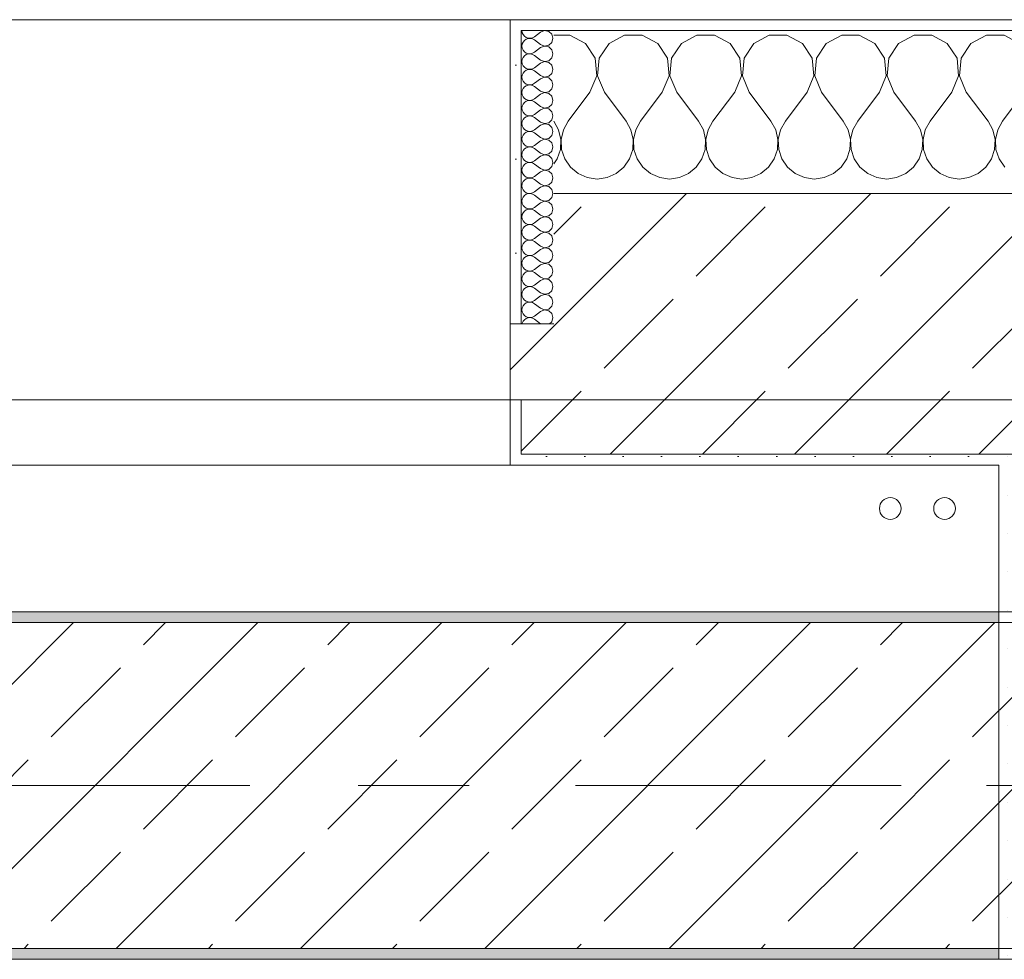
# Model space of a CAD drawing. Header units: metres. Extents: x -3.6 to 84.5, y -11 to 16.8.
# Tile 44 of 256: x 3.068 to 3.975, y 12.99 to 13.855. Entities that reach past the tile are written whole.
import ezdxf

# ---------------------------------------------------------------- set-up
doc = ezdxf.new("R2010")
doc.units = ezdxf.units.M
doc.header["$MEASUREMENT"] = 0
doc.linetypes.add('Achse', pattern=[0.2, 0.1, -0.05, 0, -0.05])
doc.linetypes.add('Strichlinie doppelt', pattern=[0.546806, 0.264583, -0.105833, 0.070556, -0.105833])
for name, color, linetype in [('451 - Universal.Achsen Raster', 7, 'Continuous'), ('604 - Struktur.Wand Aussen', 7, 'Continuous'), ('607 - Struktur.Stütze', 7, 'Continuous'), ('608 - Struktur.Träger', 7, 'Continuous'), ('801 - HKLSE.Heizung_ Klima_ Lüftung', 7, 'Continuous'), ('Neubau_653 - Abdeckung.TB Verkofferung', 7, 'Continuous')]:
    doc.layers.add(name, color=color, linetype=linetype)
pattern_1 = [(45, (0, 0), (-0.01767767, 0.01767767), [0, -0.025])]
pattern_2 = [(0, (0, 0), (0, 0.08660254), [0, -0.05]), (0, (0.025, 0.0433), (0, 0.08660254), [0, -0.05])]
pattern_3 = [(45, (0, 0), (-0.0848528, 0.0848528), []), (45, (-0.04243, 0.04243), (-0.0848528, 0.0848528), [0.09, -0.03])]

# ---------------------------------------------------------------- blocks, each defined once
blk = doc.blocks.new('*X17')
at = {"layer": '604 - Struktur.Wand Aussen', "color": 7, "linetype": 'Continuous', "lineweight": 5}
for p, q in [((3.57479, 13.84066), (3.56, 13.84066)), ((3.5891, 13.83299), (3.57479, 13.84066)), ((3.62521, 13.84066), (3.6109, 13.83299)), ((3.64145, 13.84066), (3.62521, 13.84066)), ((3.65576, 13.83299), (3.64145, 13.84066)), ((3.69188, 13.84066), (3.67757, 13.83299)), ((3.70812, 13.84066), (3.69188, 13.84066)), ((3.72243, 13.83299), (3.70812, 13.84066)), ((3.75855, 13.84066), (3.74424, 13.83299)), ((3.77479, 13.84066), (3.75855, 13.84066)), ((3.7891, 13.83299), (3.77479, 13.84066)), ((3.82521, 13.84066), (3.8109, 13.83299)), ((3.84145, 13.84066), (3.82521, 13.84066)), ((3.85576, 13.83299), (3.84145, 13.84066)), ((3.89188, 13.84066), (3.87757, 13.83299)), ((3.90812, 13.84066), (3.89188, 13.84066)), ((3.92243, 13.83299), (3.90812, 13.84066)), ((3.95855, 13.84066), (3.94424, 13.83299)), ((3.97479, 13.84066), (3.95855, 13.84066)), ((3.9891, 13.83299), (3.97479, 13.84066)), ((3.59808, 13.81947), (3.5891, 13.83299)), ((3.6109, 13.83299), (3.60192, 13.81947)), ((3.66475, 13.81947), (3.65576, 13.83299)), ((3.67757, 13.83299), (3.66858, 13.81947)), ((3.73142, 13.81947), (3.72243, 13.83299)), ((3.74424, 13.83299), (3.73525, 13.81947)), ((3.79808, 13.81947), (3.7891, 13.83299)), ((3.8109, 13.83299), (3.80192, 13.81947)), ((3.86475, 13.81947), (3.85576, 13.83299)), ((3.87757, 13.83299), (3.86858, 13.81947)), ((3.93142, 13.81947), (3.92243, 13.83299)), ((3.94424, 13.83299), (3.93525, 13.81947)), ((3.59962, 13.8033), (3.59808, 13.81947)), ((3.60192, 13.81947), (3.60038, 13.8033)), ((3.66629, 13.8033), (3.66475, 13.81947)), ((3.66858, 13.81947), (3.66705, 13.8033)), ((3.73295, 13.8033), (3.73142, 13.81947)), ((3.73525, 13.81947), (3.73371, 13.8033)), ((3.79962, 13.8033), (3.79808, 13.81947)), ((3.80192, 13.81947), (3.80038, 13.8033)), ((3.86629, 13.8033), (3.86475, 13.81947)), ((3.86858, 13.81947), (3.86705, 13.8033)), ((3.93295, 13.8033), (3.93142, 13.81947)), ((3.93525, 13.81947), (3.93371, 13.8033)), ((3.59333, 13.78833), (3.59962, 13.8033)), ((3.60038, 13.8033), (3.60667, 13.78833)), ((3.66, 13.78833), (3.66629, 13.8033)), ((3.66705, 13.8033), (3.67333, 13.78833)), ((3.72667, 13.78833), (3.73295, 13.8033)), ((3.73371, 13.8033), (3.74, 13.78833)), ((3.79333, 13.78833), (3.79962, 13.8033)), ((3.80038, 13.8033), (3.80667, 13.78833)), ((3.86, 13.78833), (3.86629, 13.8033)), ((3.86705, 13.8033), (3.87333, 13.78833)), ((3.92667, 13.78833), (3.93295, 13.8033)), ((3.93371, 13.8033), (3.94, 13.78833)), ((3.59333, 13.78833), (3.57333, 13.76167)), ((3.60667, 13.78833), (3.62667, 13.76167)), ((3.66, 13.78833), (3.64, 13.76167)), ((3.67333, 13.78833), (3.69333, 13.76167)), ((3.72667, 13.78833), (3.70667, 13.76167)), ((3.74, 13.78833), (3.76, 13.76167)), ((3.79333, 13.78833), (3.77333, 13.76167)), ((3.80667, 13.78833), (3.82667, 13.76167)), ((3.86, 13.78833), (3.84, 13.76167)), ((3.87333, 13.78833), (3.89333, 13.76167)), ((3.92667, 13.78833), (3.90667, 13.76167)), ((3.94, 13.78833), (3.96, 13.76167)), ((3.99333, 13.78833), (3.97333, 13.76167)), ((3.56445, 13.75362), (3.56, 13.76167)), ((3.57333, 13.76167), (3.56888, 13.75362)), ((3.63112, 13.75362), (3.62667, 13.76167)), ((3.64, 13.76167), (3.63555, 13.75362)), ((3.69778, 13.75362), (3.69333, 13.76167)), ((3.70667, 13.76167), (3.70222, 13.75362)), ((3.76445, 13.75362), (3.76, 13.76167)), ((3.77333, 13.76167), (3.76888, 13.75362)), ((3.83112, 13.75362), (3.82667, 13.76167)), ((3.84, 13.76167), (3.83555, 13.75362)), ((3.89778, 13.75362), (3.89333, 13.76167)), ((3.90667, 13.76167), (3.90222, 13.75362)), ((3.96445, 13.75362), (3.96, 13.76167)), ((3.97333, 13.76167), (3.96888, 13.75362)), ((3.56653, 13.74466), (3.56445, 13.75362)), ((3.56888, 13.75362), (3.5668, 13.74466)), ((3.6332, 13.74466), (3.63112, 13.75362)), ((3.63555, 13.75362), (3.63347, 13.74466)), ((3.69987, 13.74466), (3.69778, 13.75362)), ((3.70222, 13.75362), (3.70013, 13.74466)), ((3.76653, 13.74466), (3.76445, 13.75362)), ((3.76888, 13.75362), (3.7668, 13.74466)), ((3.8332, 13.74466), (3.83112, 13.75362)), ((3.83555, 13.75362), (3.83347, 13.74466)), ((3.89987, 13.74466), (3.89778, 13.75362)), ((3.90222, 13.75362), (3.90013, 13.74466)), ((3.96653, 13.74466), (3.96445, 13.75362)), ((3.96888, 13.75362), (3.9668, 13.74466)), ((3.56609, 13.73547), (3.56653, 13.74466)), ((3.5668, 13.74466), (3.56725, 13.73547)), ((3.63275, 13.73547), (3.6332, 13.74466)), ((3.63347, 13.74466), (3.63391, 13.73547)), ((3.69942, 13.73547), (3.69987, 13.74466)), ((3.70013, 13.74466), (3.70058, 13.73547)), ((3.76609, 13.73547), (3.76653, 13.74466)), ((3.7668, 13.74466), (3.76725, 13.73547)), ((3.83275, 13.73547), (3.8332, 13.74466)), ((3.83347, 13.74466), (3.83391, 13.73547)), ((3.89942, 13.73547), (3.89987, 13.74466)), ((3.90013, 13.74466), (3.90058, 13.73547)), ((3.96609, 13.73547), (3.96653, 13.74466)), ((3.9668, 13.74466), (3.96725, 13.73547)), ((3.56315, 13.72676), (3.56609, 13.73547)), ((3.56725, 13.73547), (3.57019, 13.72676)), ((3.62981, 13.72676), (3.63275, 13.73547)), ((3.63391, 13.73547), (3.63685, 13.72676)), ((3.69648, 13.72676), (3.69942, 13.73547)), ((3.70058, 13.73547), (3.70352, 13.72676)), ((3.76315, 13.72676), (3.76609, 13.73547)), ((3.76725, 13.73547), (3.77019, 13.72676)), ((3.82981, 13.72676), (3.83275, 13.73547)), ((3.83391, 13.73547), (3.83685, 13.72676)), ((3.89648, 13.72676), (3.89942, 13.73547)), ((3.90058, 13.73547), (3.90352, 13.72676)), ((3.96315, 13.72676), (3.96609, 13.73547)), ((3.96725, 13.73547), (3.97019, 13.72676)), ((3.56, 13.72218), (3.56315, 13.72676)), ((3.57019, 13.72676), (3.57539, 13.71918)), ((3.62461, 13.71918), (3.62981, 13.72676)), ((3.63685, 13.72676), (3.64206, 13.71918)), ((3.69127, 13.71918), (3.69648, 13.72676)), ((3.70352, 13.72676), (3.70873, 13.71918)), ((3.75794, 13.71918), (3.76315, 13.72676)), ((3.77019, 13.72676), (3.77539, 13.71918)), ((3.82461, 13.71918), (3.82981, 13.72676)), ((3.83685, 13.72676), (3.84206, 13.71918)), ((3.89127, 13.71918), (3.89648, 13.72676)), ((3.90352, 13.72676), (3.90873, 13.71918)), ((3.95794, 13.71918), (3.96315, 13.72676)), ((3.97019, 13.72676), (3.97539, 13.71918)), ((3.57539, 13.71918), (3.58248, 13.71331)), ((3.58248, 13.71331), (3.59089, 13.7096)), ((3.60911, 13.7096), (3.61752, 13.71331)), ((3.61752, 13.71331), (3.62461, 13.71918)), ((3.64206, 13.71918), (3.64914, 13.71331)), ((3.64914, 13.71331), (3.65756, 13.7096)), ((3.67578, 13.7096), (3.68419, 13.71331)), ((3.68419, 13.71331), (3.69127, 13.71918)), ((3.70873, 13.71918), (3.71581, 13.71331)), ((3.71581, 13.71331), (3.72422, 13.7096)), ((3.74244, 13.7096), (3.75086, 13.71331)), ((3.75086, 13.71331), (3.75794, 13.71918)), ((3.77539, 13.71918), (3.78248, 13.71331)), ((3.78248, 13.71331), (3.79089, 13.7096)), ((3.80911, 13.7096), (3.81752, 13.71331)), ((3.81752, 13.71331), (3.82461, 13.71918)), ((3.84206, 13.71918), (3.84914, 13.71331)), ((3.84914, 13.71331), (3.85756, 13.7096)), ((3.87578, 13.7096), (3.88419, 13.71331)), ((3.88419, 13.71331), (3.89127, 13.71918)), ((3.90873, 13.71918), (3.91581, 13.71331)), ((3.91581, 13.71331), (3.92422, 13.7096)), ((3.94244, 13.7096), (3.95086, 13.71331)), ((3.95086, 13.71331), (3.95794, 13.71918)), ((3.59089, 13.7096), (3.6, 13.70833)), ((3.6, 13.70833), (3.60911, 13.7096)), ((3.65756, 13.7096), (3.66667, 13.70833)), ((3.66667, 13.70833), (3.67578, 13.7096)), ((3.72422, 13.7096), (3.73333, 13.70833)), ((3.73333, 13.70833), (3.74244, 13.7096)), ((3.79089, 13.7096), (3.8, 13.70833)), ((3.8, 13.70833), (3.80911, 13.7096)), ((3.85756, 13.7096), (3.86667, 13.70833)), ((3.86667, 13.70833), (3.87578, 13.7096)), ((3.92422, 13.7096), (3.93333, 13.70833)), ((3.93333, 13.70833), (3.94244, 13.7096))]:
    blk.add_line(p, q, dxfattribs=at)
blk = doc.blocks.new('*X35')
at = {"layer": '604 - Struktur.Wand Aussen', "color": 7, "linetype": 'Continuous', "lineweight": 5}
for p, q in [((3.53071, 13.845), (3.53099, 13.84305)), ((3.53099, 13.84305), (3.53178, 13.84124)), ((3.53178, 13.84124), (3.53304, 13.83973)), ((3.53304, 13.83973), (3.53466, 13.83861)), ((3.54042, 13.83833), (3.54214, 13.83929)), ((3.54786, 13.84357), (3.54214, 13.83929)), ((3.5515, 13.84497), (3.54786, 13.84357)), ((3.55534, 13.84425), (3.5515, 13.84497)), ((3.55822, 13.84161), (3.55534, 13.84425)), ((3.55929, 13.83786), (3.55822, 13.84161)), ((3.53099, 13.83267), (3.53071, 13.83071)), ((3.53071, 13.83071), (3.53099, 13.82876)), ((3.53178, 13.83447), (3.53099, 13.83267)), ((3.53304, 13.83599), (3.53178, 13.83447)), ((3.53466, 13.8371), (3.53304, 13.83599)), ((3.53466, 13.83861), (3.53653, 13.83798)), ((3.53653, 13.83773), (3.53466, 13.8371)), ((3.53653, 13.83798), (3.5385, 13.83789)), ((3.5385, 13.83783), (3.53653, 13.83773)), ((3.5385, 13.83789), (3.54042, 13.83833)), ((3.54042, 13.83738), (3.5385, 13.83783)), ((3.54214, 13.83643), (3.54042, 13.83738)), ((3.54786, 13.83214), (3.54214, 13.83643)), ((3.54786, 13.83214), (3.5515, 13.83074)), ((3.5515, 13.83069), (3.54786, 13.82929)), ((3.5515, 13.83074), (3.55534, 13.83147)), ((3.55534, 13.82996), (3.5515, 13.83069)), ((3.55534, 13.83147), (3.55822, 13.8341)), ((3.55822, 13.8341), (3.55929, 13.83786)), ((3.53099, 13.82876), (3.53178, 13.82696)), ((3.53178, 13.82696), (3.53304, 13.82544)), ((3.53304, 13.8217), (3.53178, 13.82018)), ((3.53304, 13.82544), (3.53466, 13.82433)), ((3.53466, 13.82282), (3.53304, 13.8217)), ((3.53466, 13.82433), (3.53653, 13.8237)), ((3.53653, 13.82345), (3.53466, 13.82282)), ((3.53653, 13.8237), (3.5385, 13.8236)), ((3.5385, 13.82354), (3.53653, 13.82345)), ((3.5385, 13.8236), (3.54042, 13.82405)), ((3.54042, 13.8231), (3.5385, 13.82354)), ((3.54042, 13.82405), (3.54214, 13.825)), ((3.54214, 13.82214), (3.54042, 13.8231)), ((3.54786, 13.82929), (3.54214, 13.825)), ((3.54786, 13.81786), (3.54214, 13.82214)), ((3.55822, 13.82733), (3.55534, 13.82996)), ((3.55929, 13.82357), (3.55822, 13.82733)), ((3.55822, 13.81982), (3.55929, 13.82357)), ((3.53099, 13.81838), (3.53071, 13.81643)), ((3.53071, 13.81643), (3.53099, 13.81448)), ((3.53178, 13.82018), (3.53099, 13.81838)), ((3.53099, 13.81448), (3.53178, 13.81267)), ((3.53178, 13.81267), (3.53304, 13.81116)), ((3.54786, 13.815), (3.54214, 13.81071)), ((3.54786, 13.81786), (3.5515, 13.81646)), ((3.5515, 13.8164), (3.54786, 13.815)), ((3.5515, 13.81646), (3.55534, 13.81718)), ((3.55534, 13.81567), (3.5515, 13.8164)), ((3.55534, 13.81718), (3.55822, 13.81982)), ((3.55822, 13.81304), (3.55534, 13.81567)), ((3.55929, 13.80929), (3.55822, 13.81304)), ((3.53099, 13.80409), (3.53071, 13.80214)), ((3.53178, 13.8059), (3.53099, 13.80409)), ((3.53304, 13.80742), (3.53178, 13.8059)), ((3.53304, 13.81116), (3.53466, 13.81004)), ((3.53466, 13.80853), (3.53304, 13.80742)), ((3.53466, 13.81004), (3.53653, 13.80941)), ((3.53653, 13.80916), (3.53466, 13.80853)), ((3.53653, 13.80941), (3.5385, 13.80931)), ((3.5385, 13.80926), (3.53653, 13.80916)), ((3.5385, 13.80931), (3.54042, 13.80976)), ((3.54042, 13.80881), (3.5385, 13.80926)), ((3.54042, 13.80976), (3.54214, 13.81071)), ((3.54214, 13.80786), (3.54042, 13.80881)), ((3.54786, 13.80357), (3.54214, 13.80786)), ((3.54786, 13.80357), (3.5515, 13.80217)), ((3.55534, 13.8029), (3.55822, 13.80553)), ((3.55822, 13.80553), (3.55929, 13.80929)), ((3.53071, 13.80214), (3.53099, 13.80019)), ((3.53099, 13.80019), (3.53178, 13.79839)), ((3.53178, 13.79839), (3.53304, 13.79687)), ((3.53304, 13.79687), (3.53466, 13.79575)), ((3.53466, 13.79425), (3.53304, 13.79313)), ((3.53466, 13.79575), (3.53653, 13.79512)), ((3.53653, 13.79488), (3.53466, 13.79425)), ((3.53653, 13.79512), (3.5385, 13.79503)), ((3.5385, 13.79497), (3.53653, 13.79488)), ((3.5385, 13.79503), (3.54042, 13.79547)), ((3.54042, 13.79453), (3.5385, 13.79497)), ((3.54042, 13.79547), (3.54214, 13.79643)), ((3.54214, 13.79357), (3.54042, 13.79453)), ((3.54786, 13.80071), (3.54214, 13.79643)), ((3.5515, 13.80211), (3.54786, 13.80071)), ((3.5515, 13.80217), (3.55534, 13.8029)), ((3.55534, 13.80139), (3.5515, 13.80211)), ((3.55822, 13.79876), (3.55534, 13.80139)), ((3.55929, 13.795), (3.55822, 13.79876)), ((3.55822, 13.79124), (3.55929, 13.795)), ((3.53099, 13.78981), (3.53071, 13.78786)), ((3.53071, 13.78786), (3.53099, 13.78591)), ((3.53178, 13.79161), (3.53099, 13.78981)), ((3.53099, 13.78591), (3.53178, 13.7841)), ((3.53304, 13.79313), (3.53178, 13.79161)), ((3.54786, 13.78929), (3.54214, 13.79357)), ((3.54786, 13.78643), (3.54214, 13.78214)), ((3.54786, 13.78929), (3.5515, 13.78789)), ((3.5515, 13.78783), (3.54786, 13.78643)), ((3.5515, 13.78789), (3.55534, 13.78861)), ((3.55534, 13.7871), (3.5515, 13.78783)), ((3.55534, 13.78861), (3.55822, 13.79124)), ((3.55822, 13.78447), (3.55534, 13.7871)), ((3.53178, 13.77733), (3.53099, 13.77552)), ((3.53178, 13.7841), (3.53304, 13.78258)), ((3.53304, 13.77884), (3.53178, 13.77733)), ((3.53304, 13.78258), (3.53466, 13.78147)), ((3.53466, 13.77996), (3.53304, 13.77884)), ((3.53466, 13.78147), (3.53653, 13.78084)), ((3.53653, 13.78059), (3.53466, 13.77996)), ((3.53653, 13.78084), (3.5385, 13.78074)), ((3.5385, 13.78069), (3.53653, 13.78059)), ((3.5385, 13.78074), (3.54042, 13.78119)), ((3.54042, 13.78024), (3.5385, 13.78069)), ((3.54042, 13.78119), (3.54214, 13.78214)), ((3.54214, 13.77929), (3.54042, 13.78024)), ((3.54786, 13.775), (3.54214, 13.77929)), ((3.55534, 13.77433), (3.55822, 13.77696)), ((3.55929, 13.78071), (3.55822, 13.78447)), ((3.55822, 13.77696), (3.55929, 13.78071)), ((3.53099, 13.77552), (3.53071, 13.77357)), ((3.53071, 13.77357), (3.53099, 13.77162)), ((3.53099, 13.77162), (3.53178, 13.76982)), ((3.53178, 13.76982), (3.53304, 13.7683)), ((3.53304, 13.7683), (3.53466, 13.76718)), ((3.53466, 13.76718), (3.53653, 13.76655)), ((3.5385, 13.76646), (3.54042, 13.7669)), ((3.54042, 13.7669), (3.54214, 13.76786)), ((3.54786, 13.77214), (3.54214, 13.76786)), ((3.54786, 13.775), (3.5515, 13.7736)), ((3.5515, 13.77354), (3.54786, 13.77214)), ((3.5515, 13.7736), (3.55534, 13.77433)), ((3.55534, 13.77282), (3.5515, 13.77354)), ((3.55822, 13.77018), (3.55534, 13.77282)), ((3.55929, 13.76643), (3.55822, 13.77018)), ((3.53099, 13.76124), (3.53071, 13.75929)), ((3.53071, 13.75929), (3.53099, 13.75733)), ((3.53178, 13.76304), (3.53099, 13.76124)), ((3.53304, 13.76456), (3.53178, 13.76304)), ((3.53466, 13.76567), (3.53304, 13.76456)), ((3.53653, 13.7663), (3.53466, 13.76567)), ((3.53653, 13.76655), (3.5385, 13.76646)), ((3.5385, 13.7664), (3.53653, 13.7663)), ((3.54042, 13.76595), (3.5385, 13.7664)), ((3.54214, 13.765), (3.54042, 13.76595)), ((3.54786, 13.76071), (3.54214, 13.765)), ((3.54786, 13.75786), (3.54214, 13.75357)), ((3.54786, 13.76071), (3.5515, 13.75931)), ((3.5515, 13.75926), (3.54786, 13.75786)), ((3.5515, 13.75931), (3.55534, 13.76004)), ((3.55534, 13.75853), (3.5515, 13.75926)), ((3.55534, 13.76004), (3.55822, 13.76267)), ((3.55822, 13.7559), (3.55534, 13.75853)), ((3.55822, 13.76267), (3.55929, 13.76643)), ((3.53099, 13.75733), (3.53178, 13.75553)), ((3.53178, 13.74876), (3.53099, 13.74695)), ((3.53178, 13.75553), (3.53304, 13.75401)), ((3.53304, 13.75027), (3.53178, 13.74876)), ((3.53304, 13.75401), (3.53466, 13.7529)), ((3.53466, 13.75139), (3.53304, 13.75027)), ((3.53466, 13.7529), (3.53653, 13.75227)), ((3.53653, 13.75202), (3.53466, 13.75139)), ((3.53653, 13.75227), (3.5385, 13.75217)), ((3.5385, 13.75211), (3.53653, 13.75202)), ((3.5385, 13.75217), (3.54042, 13.75262)), ((3.54042, 13.75167), (3.5385, 13.75211)), ((3.54042, 13.75262), (3.54214, 13.75357)), ((3.54214, 13.75071), (3.54042, 13.75167)), ((3.54786, 13.74643), (3.54214, 13.75071)), ((3.55929, 13.75214), (3.55822, 13.7559)), ((3.55822, 13.74839), (3.55929, 13.75214)), ((3.53099, 13.74695), (3.53071, 13.745)), ((3.53071, 13.745), (3.53099, 13.74305)), ((3.53099, 13.74305), (3.53178, 13.74124)), ((3.53178, 13.74124), (3.53304, 13.73973)), ((3.53304, 13.73973), (3.53466, 13.73861)), ((3.54786, 13.74357), (3.54214, 13.73929)), ((3.54786, 13.74643), (3.5515, 13.74503)), ((3.5515, 13.74497), (3.54786, 13.74357)), ((3.5515, 13.74503), (3.55534, 13.74575)), ((3.55534, 13.74425), (3.5515, 13.74497)), ((3.55534, 13.74575), (3.55822, 13.74839)), ((3.55822, 13.74161), (3.55534, 13.74425)), ((3.55929, 13.73786), (3.55822, 13.74161)), ((3.53099, 13.73267), (3.53071, 13.73071)), ((3.53071, 13.73071), (3.53099, 13.72876)), ((3.53178, 13.73447), (3.53099, 13.73267)), ((3.53304, 13.73599), (3.53178, 13.73447)), ((3.53466, 13.7371), (3.53304, 13.73599)), ((3.53466, 13.73861), (3.53653, 13.73798)), ((3.53653, 13.73773), (3.53466, 13.7371)), ((3.53653, 13.73798), (3.5385, 13.73789)), ((3.5385, 13.73783), (3.53653, 13.73773)), ((3.5385, 13.73789), (3.54042, 13.73833)), ((3.54042, 13.73738), (3.5385, 13.73783)), ((3.54042, 13.73833), (3.54214, 13.73929)), ((3.54214, 13.73643), (3.54042, 13.73738)), ((3.54786, 13.73214), (3.54214, 13.73643)), ((3.54786, 13.73214), (3.5515, 13.73074)), ((3.5515, 13.73069), (3.54786, 13.72929)), ((3.5515, 13.73074), (3.55534, 13.73147)), ((3.55534, 13.72996), (3.5515, 13.73069)), ((3.55534, 13.73147), (3.55822, 13.7341)), ((3.55822, 13.7341), (3.55929, 13.73786)), ((3.53099, 13.72876), (3.53178, 13.72696)), ((3.53178, 13.72696), (3.53304, 13.72544)), ((3.53304, 13.7217), (3.53178, 13.72018)), ((3.53304, 13.72544), (3.53466, 13.72433)), ((3.53466, 13.72282), (3.53304, 13.7217)), ((3.53466, 13.72433), (3.53653, 13.7237)), ((3.53653, 13.72345), (3.53466, 13.72282)), ((3.53653, 13.7237), (3.5385, 13.7236)), ((3.5385, 13.72354), (3.53653, 13.72345)), ((3.5385, 13.7236), (3.54042, 13.72405)), ((3.54042, 13.7231), (3.5385, 13.72354)), ((3.54042, 13.72405), (3.54214, 13.725)), ((3.54214, 13.72214), (3.54042, 13.7231)), ((3.54786, 13.72929), (3.54214, 13.725)), ((3.54786, 13.71786), (3.54214, 13.72214)), ((3.55822, 13.72733), (3.55534, 13.72996)), ((3.55929, 13.72357), (3.55822, 13.72733)), ((3.55822, 13.71982), (3.55929, 13.72357)), ((3.53099, 13.71838), (3.53071, 13.71643)), ((3.53071, 13.71643), (3.53099, 13.71448)), ((3.53178, 13.72018), (3.53099, 13.71838)), ((3.53099, 13.71448), (3.53178, 13.71267)), ((3.53178, 13.71267), (3.53304, 13.71116)), ((3.54786, 13.715), (3.54214, 13.71071)), ((3.54786, 13.71786), (3.5515, 13.71646)), ((3.5515, 13.7164), (3.54786, 13.715)), ((3.5515, 13.71646), (3.55534, 13.71718)), ((3.55534, 13.71567), (3.5515, 13.7164)), ((3.55534, 13.71718), (3.55822, 13.71982)), ((3.55822, 13.71304), (3.55534, 13.71567)), ((3.55929, 13.70929), (3.55822, 13.71304)), ((3.53099, 13.70409), (3.53071, 13.70214)), ((3.53178, 13.7059), (3.53099, 13.70409)), ((3.53304, 13.70742), (3.53178, 13.7059)), ((3.53304, 13.71116), (3.53466, 13.71004)), ((3.53466, 13.70853), (3.53304, 13.70742)), ((3.53466, 13.71004), (3.53653, 13.70941)), ((3.53653, 13.70916), (3.53466, 13.70853)), ((3.53653, 13.70941), (3.5385, 13.70931)), ((3.5385, 13.70926), (3.53653, 13.70916)), ((3.5385, 13.70931), (3.54042, 13.70976)), ((3.54042, 13.70881), (3.5385, 13.70926)), ((3.54042, 13.70976), (3.54214, 13.71071)), ((3.54214, 13.70786), (3.54042, 13.70881)), ((3.54786, 13.70357), (3.54214, 13.70786)), ((3.54786, 13.70357), (3.5515, 13.70217)), ((3.55534, 13.7029), (3.55822, 13.70553)), ((3.55822, 13.70553), (3.55929, 13.70929)), ((3.53071, 13.70214), (3.53099, 13.70019)), ((3.53099, 13.70019), (3.53178, 13.69839)), ((3.53178, 13.69839), (3.53304, 13.69687)), ((3.53304, 13.69687), (3.53466, 13.69575)), ((3.53466, 13.69425), (3.53304, 13.69313)), ((3.53466, 13.69575), (3.53653, 13.69512)), ((3.53653, 13.69488), (3.53466, 13.69425)), ((3.53653, 13.69512), (3.5385, 13.69503)), ((3.5385, 13.69497), (3.53653, 13.69488)), ((3.5385, 13.69503), (3.54042, 13.69547)), ((3.54042, 13.69453), (3.5385, 13.69497)), ((3.54042, 13.69547), (3.54214, 13.69643)), ((3.54214, 13.69357), (3.54042, 13.69453)), ((3.54786, 13.70071), (3.54214, 13.69643)), ((3.5515, 13.70211), (3.54786, 13.70071)), ((3.5515, 13.70217), (3.55534, 13.7029)), ((3.55534, 13.70139), (3.5515, 13.70211)), ((3.55822, 13.69876), (3.55534, 13.70139)), ((3.55929, 13.695), (3.55822, 13.69876)), ((3.55822, 13.69124), (3.55929, 13.695)), ((3.53099, 13.68981), (3.53071, 13.68786)), ((3.53071, 13.68786), (3.53099, 13.68591)), ((3.53178, 13.69161), (3.53099, 13.68981)), ((3.53099, 13.68591), (3.53178, 13.6841)), ((3.53304, 13.69313), (3.53178, 13.69161)), ((3.54786, 13.68929), (3.54214, 13.69357)), ((3.54786, 13.68643), (3.54214, 13.68214)), ((3.54786, 13.68929), (3.5515, 13.68789)), ((3.5515, 13.68783), (3.54786, 13.68643)), ((3.5515, 13.68789), (3.55534, 13.68861)), ((3.55534, 13.6871), (3.5515, 13.68783)), ((3.55534, 13.68861), (3.55822, 13.69124)), ((3.55822, 13.68447), (3.55534, 13.6871)), ((3.53178, 13.67733), (3.53099, 13.67552)), ((3.53178, 13.6841), (3.53304, 13.68258)), ((3.53304, 13.67884), (3.53178, 13.67733)), ((3.53304, 13.68258), (3.53466, 13.68147)), ((3.53466, 13.67996), (3.53304, 13.67884)), ((3.53466, 13.68147), (3.53653, 13.68084)), ((3.53653, 13.68059), (3.53466, 13.67996)), ((3.53653, 13.68084), (3.5385, 13.68074)), ((3.5385, 13.68069), (3.53653, 13.68059)), ((3.5385, 13.68074), (3.54042, 13.68119)), ((3.54042, 13.68024), (3.5385, 13.68069)), ((3.54042, 13.68119), (3.54214, 13.68214)), ((3.54214, 13.67929), (3.54042, 13.68024)), ((3.54786, 13.675), (3.54214, 13.67929)), ((3.55534, 13.67433), (3.55822, 13.67696)), ((3.55929, 13.68071), (3.55822, 13.68447)), ((3.55822, 13.67696), (3.55929, 13.68071)), ((3.53099, 13.67552), (3.53071, 13.67357)), ((3.53071, 13.67357), (3.53099, 13.67162)), ((3.53099, 13.67162), (3.53178, 13.66982)), ((3.53178, 13.66982), (3.53304, 13.6683)), ((3.53304, 13.6683), (3.53466, 13.66718)), ((3.53466, 13.66718), (3.53653, 13.66655)), ((3.54042, 13.6669), (3.54214, 13.66786)), ((3.54786, 13.67214), (3.54214, 13.66786)), ((3.54786, 13.675), (3.5515, 13.6736)), ((3.5515, 13.67354), (3.54786, 13.67214)), ((3.5515, 13.6736), (3.55534, 13.67433)), ((3.55534, 13.67282), (3.5515, 13.67354)), ((3.55822, 13.67018), (3.55534, 13.67282)), ((3.55929, 13.66643), (3.55822, 13.67018)), ((3.53099, 13.66124), (3.53071, 13.65929)), ((3.53071, 13.65929), (3.53099, 13.65733)), ((3.53178, 13.66304), (3.53099, 13.66124)), ((3.53304, 13.66456), (3.53178, 13.66304)), ((3.53466, 13.66567), (3.53304, 13.66456)), ((3.53653, 13.6663), (3.53466, 13.66567)), ((3.53653, 13.66655), (3.5385, 13.66646)), ((3.5385, 13.6664), (3.53653, 13.6663)), ((3.5385, 13.66646), (3.54042, 13.6669)), ((3.54042, 13.66595), (3.5385, 13.6664)), ((3.54214, 13.665), (3.54042, 13.66595)), ((3.54786, 13.66071), (3.54214, 13.665)), ((3.54786, 13.66071), (3.5515, 13.65931)), ((3.5515, 13.65926), (3.54786, 13.65786)), ((3.5515, 13.65931), (3.55534, 13.66004)), ((3.55534, 13.65853), (3.5515, 13.65926)), ((3.55534, 13.66004), (3.55822, 13.66267)), ((3.55822, 13.6559), (3.55534, 13.65853)), ((3.55822, 13.66267), (3.55929, 13.66643)), ((3.53099, 13.65733), (3.53178, 13.65553)), ((3.53178, 13.65553), (3.53304, 13.65401)), ((3.53304, 13.65027), (3.53178, 13.64876)), ((3.53304, 13.65401), (3.53466, 13.6529)), ((3.53466, 13.65139), (3.53304, 13.65027)), ((3.53466, 13.6529), (3.53653, 13.65227)), ((3.53653, 13.65202), (3.53466, 13.65139)), ((3.53653, 13.65227), (3.5385, 13.65217)), ((3.5385, 13.65211), (3.53653, 13.65202)), ((3.5385, 13.65217), (3.54042, 13.65262)), ((3.54042, 13.65167), (3.5385, 13.65211)), ((3.54042, 13.65262), (3.54214, 13.65357)), ((3.54214, 13.65071), (3.54042, 13.65167)), ((3.54786, 13.65786), (3.54214, 13.65357)), ((3.54786, 13.64643), (3.54214, 13.65071)), ((3.55929, 13.65214), (3.55822, 13.6559)), ((3.55822, 13.64839), (3.55929, 13.65214)), ((3.53099, 13.64695), (3.53071, 13.645)), ((3.53071, 13.645), (3.53099, 13.64305)), ((3.53178, 13.64876), (3.53099, 13.64695)), ((3.53099, 13.64305), (3.53178, 13.64124)), ((3.53178, 13.64124), (3.53304, 13.63973)), ((3.54786, 13.64357), (3.54214, 13.63929)), ((3.54786, 13.64643), (3.5515, 13.64503)), ((3.5515, 13.64497), (3.54786, 13.64357)), ((3.5515, 13.64503), (3.55534, 13.64575)), ((3.55534, 13.64425), (3.5515, 13.64497)), ((3.55534, 13.64575), (3.55822, 13.64839)), ((3.55822, 13.64161), (3.55534, 13.64425)), ((3.55929, 13.63786), (3.55822, 13.64161)), ((3.53099, 13.63267), (3.53071, 13.63071)), ((3.53071, 13.63071), (3.53099, 13.62876)), ((3.53178, 13.63447), (3.53099, 13.63267)), ((3.53304, 13.63599), (3.53178, 13.63447)), ((3.53304, 13.63973), (3.53466, 13.63861)), ((3.53466, 13.6371), (3.53304, 13.63599)), ((3.53466, 13.63861), (3.53653, 13.63798)), ((3.53653, 13.63773), (3.53466, 13.6371)), ((3.53653, 13.63798), (3.5385, 13.63789)), ((3.5385, 13.63783), (3.53653, 13.63773)), ((3.5385, 13.63789), (3.54042, 13.63833)), ((3.54042, 13.63738), (3.5385, 13.63783)), ((3.54042, 13.63833), (3.54214, 13.63929)), ((3.54214, 13.63643), (3.54042, 13.63738)), ((3.54786, 13.63214), (3.54214, 13.63643)), ((3.54786, 13.63214), (3.5515, 13.63074)), ((3.5515, 13.63069), (3.54786, 13.62929)), ((3.5515, 13.63074), (3.55534, 13.63147)), ((3.55534, 13.62996), (3.5515, 13.63069)), ((3.55534, 13.63147), (3.55822, 13.6341)), ((3.55822, 13.6341), (3.55929, 13.63786)), ((3.53099, 13.62876), (3.53178, 13.62696)), ((3.53178, 13.62696), (3.53304, 13.62544)), ((3.53304, 13.6217), (3.53178, 13.62018)), ((3.53304, 13.62544), (3.53466, 13.62433)), ((3.53466, 13.62282), (3.53304, 13.6217)), ((3.53466, 13.62433), (3.53653, 13.6237)), ((3.53653, 13.62345), (3.53466, 13.62282)), ((3.53653, 13.6237), (3.5385, 13.6236)), ((3.5385, 13.62354), (3.53653, 13.62345)), ((3.5385, 13.6236), (3.54042, 13.62405)), ((3.54042, 13.6231), (3.5385, 13.62354)), ((3.54042, 13.62405), (3.54214, 13.625)), ((3.54214, 13.62214), (3.54042, 13.6231)), ((3.54786, 13.62929), (3.54214, 13.625)), ((3.54786, 13.61786), (3.54214, 13.62214)), ((3.55822, 13.62733), (3.55534, 13.62996)), ((3.55929, 13.62357), (3.55822, 13.62733)), ((3.55822, 13.61982), (3.55929, 13.62357)), ((3.53099, 13.61838), (3.53071, 13.61643)), ((3.53071, 13.61643), (3.53099, 13.61448)), ((3.53178, 13.62018), (3.53099, 13.61838)), ((3.53099, 13.61448), (3.53178, 13.61267)), ((3.53178, 13.61267), (3.53304, 13.61116)), ((3.54786, 13.615), (3.54214, 13.61071)), ((3.54786, 13.61786), (3.5515, 13.61646)), ((3.5515, 13.6164), (3.54786, 13.615)), ((3.5515, 13.61646), (3.55534, 13.61718)), ((3.55534, 13.61567), (3.5515, 13.6164)), ((3.55534, 13.61718), (3.55822, 13.61982)), ((3.55822, 13.61304), (3.55534, 13.61567)), ((3.55929, 13.60929), (3.55822, 13.61304)), ((3.53099, 13.60409), (3.53071, 13.60214)), ((3.53178, 13.6059), (3.53099, 13.60409)), ((3.53304, 13.60742), (3.53178, 13.6059)), ((3.53304, 13.61116), (3.53466, 13.61004)), ((3.53466, 13.60853), (3.53304, 13.60742)), ((3.53466, 13.61004), (3.53653, 13.60941)), ((3.53653, 13.60916), (3.53466, 13.60853)), ((3.53653, 13.60941), (3.5385, 13.60931)), ((3.5385, 13.60926), (3.53653, 13.60916)), ((3.5385, 13.60931), (3.54042, 13.60976)), ((3.54042, 13.60881), (3.5385, 13.60926)), ((3.54042, 13.60976), (3.54214, 13.61071)), ((3.54214, 13.60786), (3.54042, 13.60881)), ((3.54786, 13.60357), (3.54214, 13.60786)), ((3.54786, 13.60357), (3.5515, 13.60217)), ((3.55534, 13.6029), (3.55822, 13.60553)), ((3.55822, 13.60553), (3.55929, 13.60929)), ((3.53071, 13.60214), (3.53099, 13.60019)), ((3.53099, 13.60019), (3.53178, 13.59839)), ((3.53178, 13.59839), (3.53304, 13.59687)), ((3.53304, 13.59687), (3.53466, 13.59575)), ((3.53466, 13.59575), (3.53653, 13.59512)), ((3.53653, 13.59488), (3.53466, 13.59425)), ((3.53653, 13.59512), (3.5385, 13.59503)), ((3.5385, 13.59497), (3.53653, 13.59488)), ((3.5385, 13.59503), (3.54042, 13.59547)), ((3.54042, 13.59453), (3.5385, 13.59497)), ((3.54042, 13.59547), (3.54214, 13.59643)), ((3.54214, 13.59357), (3.54042, 13.59453)), ((3.54786, 13.60071), (3.54214, 13.59643)), ((3.5515, 13.60211), (3.54786, 13.60071)), ((3.5515, 13.60217), (3.55534, 13.6029)), ((3.55534, 13.60139), (3.5515, 13.60211)), ((3.55822, 13.59876), (3.55534, 13.60139)), ((3.55929, 13.595), (3.55822, 13.59876)), ((3.55822, 13.59124), (3.55929, 13.595)), ((3.53099, 13.58981), (3.53071, 13.58786)), ((3.53071, 13.58786), (3.53099, 13.58591)), ((3.53178, 13.59161), (3.53099, 13.58981)), ((3.53099, 13.58591), (3.53178, 13.5841)), ((3.53304, 13.59313), (3.53178, 13.59161)), ((3.53466, 13.59425), (3.53304, 13.59313)), ((3.54786, 13.58929), (3.54214, 13.59357)), ((3.54786, 13.58643), (3.54214, 13.58214)), ((3.54786, 13.58929), (3.5515, 13.58789)), ((3.5515, 13.58783), (3.54786, 13.58643)), ((3.5515, 13.58789), (3.55534, 13.58861)), ((3.55534, 13.5871), (3.5515, 13.58783)), ((3.55534, 13.58861), (3.55822, 13.59124)), ((3.55822, 13.58447), (3.55534, 13.5871)), ((3.53178, 13.57733), (3.53099, 13.57552)), ((3.53178, 13.5841), (3.53304, 13.58258)), ((3.53304, 13.57884), (3.53178, 13.57733)), ((3.53304, 13.58258), (3.53466, 13.58147)), ((3.53466, 13.57996), (3.53304, 13.57884)), ((3.53466, 13.58147), (3.53653, 13.58084)), ((3.53653, 13.58059), (3.53466, 13.57996)), ((3.53653, 13.58084), (3.5385, 13.58074)), ((3.5385, 13.58069), (3.53653, 13.58059)), ((3.5385, 13.58074), (3.54042, 13.58119)), ((3.54042, 13.58024), (3.5385, 13.58069)), ((3.54042, 13.58119), (3.54214, 13.58214)), ((3.54214, 13.57929), (3.54042, 13.58024)), ((3.54786, 13.575), (3.54214, 13.57929)), ((3.55608, 13.575), (3.55822, 13.57696)), ((3.55929, 13.58071), (3.55822, 13.58447)), ((3.55822, 13.57696), (3.55929, 13.58071)), ((3.53099, 13.57552), (3.53091, 13.575))]:
    blk.add_line(p, q, dxfattribs=at)

msp = doc.modelspace()

# ---------------------------------------------------------------- hatches: boundary and pattern name
at = {"layer": '604 - Struktur.Wand Aussen', "linetype": 'Continuous', "lineweight": 0, "true_color": 0x000000}
h = msp.add_hatch(dxfattribs=at)
h.set_pattern_fill('Verputz_0001', color=18, style=0, pattern_type=2)
h.set_pattern_definition(pattern_2)
h.paths.add_polyline_path([(3.53, 13.855), (3.52, 13.855), (3.52, 13.575), (3.53, 13.575)])
h = msp.add_hatch(dxfattribs=at)
h.set_pattern_fill('Verputz_0001', color=18, style=0, pattern_type=2)
h.set_pattern_definition(pattern_2)
h.paths.add_polyline_path([(3.53, 13.855), (3.53, 13.845), (4.71, 13.845), (4.71, 13.855)])
h = msp.add_hatch(dxfattribs=at)
h.set_pattern_fill('Beton__Stahlbeton_0001', color=18, style=0, pattern_type=2)
h.set_pattern_definition(pattern_3)
h.paths.add_polyline_path([(3.52, 13.505), (3.53, 13.505), (3.53, 13.455), (4.71, 13.455), (4.71, 13.505), (4.72, 13.505), (4.72, 13.575), (4.71, 13.575), (4.68, 13.575), (4.68, 13.695), (3.56, 13.695), (3.56, 13.575), (3.53, 13.575), (3.52, 13.575)])
h = msp.add_hatch(dxfattribs=at)
h.set_pattern_fill('Gips_0001', color=18, style=0, pattern_type=2)
h.set_pattern_definition(pattern_1)
h.paths.add_polyline_path([(3.53, 13.445), (3.53, 13.505), (3.52, 13.505), (3.52, 13.445)])
h = msp.add_hatch(dxfattribs=at)
h.set_pattern_fill('Gips_0001', color=18, style=0, pattern_type=2)
h.set_pattern_definition(pattern_1)
h.paths.add_polyline_path([(3.53, 13.445), (3.96999, 13.445), (3.96999, 13.455), (3.53, 13.455)])
at = {"layer": '607 - Struktur.Stütze', "linetype": 'Continuous', "lineweight": 0, "true_color": 0x000000}
h = msp.add_hatch(dxfattribs=at)
h.set_pattern_fill('Gips_0001', color=18, style=0, pattern_type=2)
h.set_pattern_definition(pattern_1)
h.paths.add_polyline_path([(3.96999, 13.445), (3.97999, 13.445), (3.97999, 13.44998), (4.27999, 13.44998), (4.27999, 13.445), (4.28999, 13.445), (4.28999, 13.455), (3.96999, 13.455)])
h = msp.add_hatch(dxfattribs=at)
h.set_pattern_fill('Gips_0001', color=18, style=0, pattern_type=2)
h.set_pattern_definition(pattern_1)
h.paths.add_polyline_path([(3.96999, 13.445), (3.96999, 12.98998), (4.04997, 12.98998), (4.04997, 12.99998), (3.97999, 12.99998), (3.97999, 13.445)])
at = {"layer": '608 - Struktur.Träger', "linetype": 'Continuous', "lineweight": 0, "true_color": 0x000000}
h = msp.add_hatch(dxfattribs=at)
h.set_pattern_fill('Gips_0001', color=18, style=0, pattern_type=2)
h.set_pattern_definition(pattern_1)
h.paths.add_polyline_path([(0.68999, 13.30998), (0.68999, 13.29998), (3.96999, 13.29998), (3.96999, 13.30998)])
h = msp.add_hatch(dxfattribs=at)
h.set_pattern_fill('Beton__Stahlbeton_0001', color=18, style=0, pattern_type=2)
h.set_pattern_definition(pattern_3)
h.paths.add_polyline_path([(0.37999, 12.99998), (0.68999, 12.99998), (3.96999, 12.99998), (4.28999, 12.99998), (7.56999, 12.99998), (7.88999, 12.99998), (11.16999, 12.99998), (11.47999, 12.99998), (11.47999, 13.29998), (11.16999, 13.29998), (7.88999, 13.29998), (7.56999, 13.29998), (4.28999, 13.29998), (3.96999, 13.29998), (0.68999, 13.29998), (0.37999, 13.29998)])
h = msp.add_hatch(dxfattribs=at)
h.set_pattern_fill('Gips_0001', color=18, style=0, pattern_type=2)
h.set_pattern_definition(pattern_1)
h.paths.add_polyline_path([(0.68999, 12.99998), (0.68999, 12.98998), (3.96999, 12.98998), (3.96999, 12.99998)])

# ---------------------------------------------------------------- linework, layer by layer
at = {"layer": '451 - Universal.Achsen Raster', "color": 160, "linetype": 'Strichlinie doppelt', "lineweight": 9, "true_color": 0x3232ff}
msp.add_line((64.93502, 13.14998), (-3.175, 13.14998), dxfattribs=at)
at = {"layer": '604 - Struktur.Wand Aussen', "color": 7, "linetype": 'Continuous', "lineweight": 13}
for p, q in [((3.52, 13.855), (1.12, 13.855)), ((4.68, 13.695), (3.56, 13.695)), ((3.52, 13.575), (3.52, 13.505)), ((3.53, 13.455), (3.53, 13.505)), ((3.53, 13.455), (4.71, 13.455)), ((1.12, 13.445), (3.52, 13.445))]:
    msp.add_line(p, q, dxfattribs=at)
at = {"layer": '604 - Struktur.Wand Aussen', "color": 7, "linetype": 'Continuous', "lineweight": 5}
for p, q in [((3.52, 13.855), (3.52, 13.845)), ((3.53, 13.855), (3.52, 13.855)), ((3.52, 13.845), (3.52, 13.705)), ((3.56, 13.845), (3.53, 13.845)), ((3.53, 13.575), (3.53, 13.845)), ((3.53, 13.845), (3.53, 13.575)), ((4.68, 13.845), (3.56, 13.845)), ((3.52, 13.705), (3.52, 13.695)), ((3.52, 13.695), (3.52, 13.575)), ((3.53, 13.575), (3.52, 13.575)), ((3.56, 13.575), (3.53, 13.575)), ((3.52, 13.505), (3.52, 13.455)), ((3.53, 13.505), (3.52, 13.505)), ((3.52, 13.455), (3.52, 13.445)), ((3.53, 13.445), (3.52, 13.445))]:
    msp.add_line(p, q, dxfattribs=at)
at = {"layer": '604 - Struktur.Wand Aussen', "color": 7, "linetype": 'Continuous', "lineweight": 5, "flags": 128}
for points in [[(4.71, 13.855), (3.53, 13.855)], [(3.53, 13.445), (3.96999, 13.445)]]:
    msp.add_lwpolyline(points, dxfattribs=at)
at = {"layer": '607 - Struktur.Stütze', "color": 7, "linetype": 'Continuous', "lineweight": 5, "flags": 128}
msp.add_lwpolyline([(3.96999, 13.445), (3.96999, 12.98998), (4.04997, 12.98998)], dxfattribs=at)
at = {"layer": '608 - Struktur.Träger', "color": 7, "linetype": 'Continuous', "lineweight": 13}
for p, q in [((0.37999, 13.30998), (11.47999, 13.30998)), ((3.96999, 13.29998), (0.68999, 13.29998)), ((4.28999, 13.29998), (3.96999, 13.29998)), ((0.37999, 12.98998), (11.47999, 12.98998))]:
    msp.add_line(p, q, dxfattribs=at)
at = {"layer": '608 - Struktur.Träger', "color": 7, "linetype": 'Continuous', "lineweight": 5}
for p, q in [((3.96999, 13.30998), (0.68999, 13.30998)), ((3.96999, 13.30998), (3.96999, 13.29998)), ((3.96999, 12.99998), (3.96999, 12.98998)), ((3.96999, 12.98998), (0.68999, 12.98998))]:
    msp.add_line(p, q, dxfattribs=at)
at = {"layer": '608 - Struktur.Träger', "color": 7, "linetype": 'Achse', "lineweight": 9}
msp.add_line((0.37999, 13.14998), (11.47999, 13.14998), dxfattribs=at)
at = {"layer": '608 - Struktur.Träger', "color": 7, "linetype": 'Continuous', "lineweight": 13, "flags": 128}
msp.add_lwpolyline([(11.47999, 12.99998), (11.16999, 12.99998), (7.88999, 12.99998), (7.56999, 12.99998), (4.28999, 12.99998), (3.96999, 12.99998), (0.68999, 12.99998), (0.37999, 12.99998)], dxfattribs=at)
at = {"layer": '801 - HKLSE.Heizung_ Klima_ Lüftung', "color": 7, "linetype": 'Continuous', "lineweight": 5}
for centre in [(3.86999, 13.405), (3.91999, 13.405)]:
    msp.add_circle(centre, 0.01, dxfattribs=at)
at = {"layer": 'Neubau_653 - Abdeckung.TB Verkofferung', "color": 1, "linetype": 'Continuous', "lineweight": 9}
msp.add_line((0.70249, 13.50498), (11.24, 13.50498), dxfattribs=at)

# ---------------------------------------------------------------- block references
at = {"layer": '604 - Struktur.Wand Aussen', "color": 7, "lineweight": 18}
for name in ['*X35', '*X17']:
    msp.add_blockref(name, (0, 0), dxfattribs=at)

doc.saveas('drawing.dxf')
